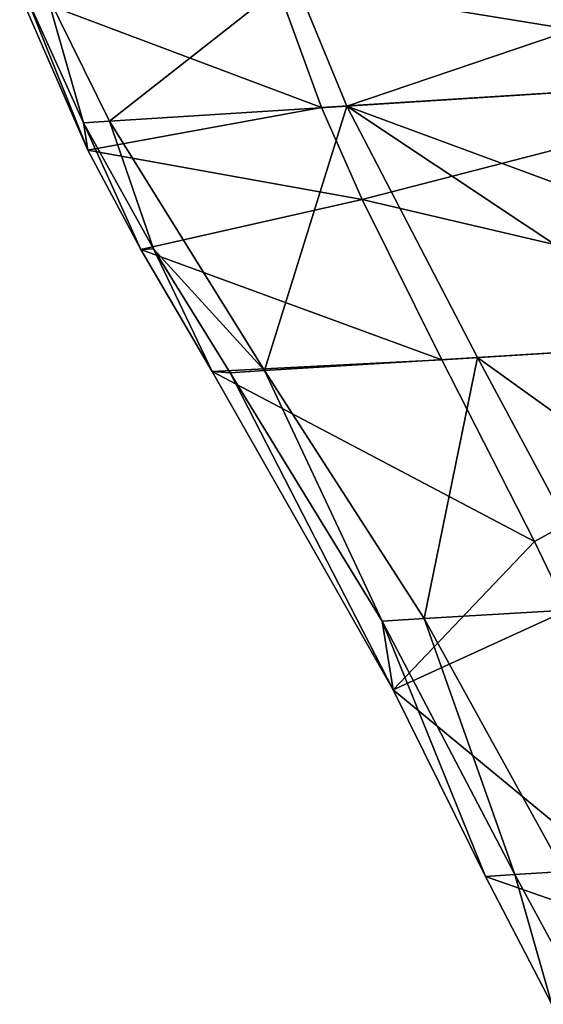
# Model space of a CAD drawing. Header units: millimetres. Extents: x 72 to 222, y 2 to 836.
# Tile 169 of 177: x 96.77 to 102.67, y 789.62 to 800.72. Entities that reach past the tile are written whole.
import ezdxf

# ---------------------------------------------------------------- set-up
doc = ezdxf.new("R2010")
doc.units = ezdxf.units.MM
doc.header["$LTSCALE"] = 25.4
doc.layers.get('0').update_dxf_attribs({"true_color": 0xff5454})

# ---------------------------------------------------------------- blocks, each defined once
blk = doc.blocks.new('MONO-I-GOLD-7714.STL')
at = {"color": 18, "true_color": 0x000000}
mesh = blk.add_polyface(dxfattribs=at)
corners = [(106.098, 800.105, 63.862), (105.791, 801.587, 64.021), (99.651, 801.152, 63.844)]
mesh.append_faces([[corners[k] for k in face] for face in [(0, 1, 2)]], dxfattribs={"color": 18})
mesh = blk.add_polyface(dxfattribs=at)
corners = [(105.903, 801.593, 51.346), (100.452, 799.745, 51.903), (99.854, 801.205, 51.651)]
mesh.append_faces([[corners[k] for k in face] for face in [(0, 1, 2)]], dxfattribs={"color": 18})
mesh = blk.add_polyface(dxfattribs=at)
corners = [(106.241, 800.113, 51.497), (100.452, 799.745, 51.903), (105.903, 801.593, 51.346)]
mesh.append_faces([[corners[k] for k in face] for face in [(0, 1, 2)]], dxfattribs={"color": 18})
mesh = blk.add_polyface(dxfattribs=at)
corners = [(100.169, 799.729, 63.635), (99.651, 801.152, 63.844), (96.766, 801.01, 61.247)]
mesh.append_faces([[corners[k] for k in face] for face in [(0, 1, 2)]], dxfattribs={"color": 18})
mesh = blk.add_polyface(dxfattribs=at)
corners = [(99.854, 801.205, 51.651), (97.779, 799.576, 54.504), (97.063, 801.027, 54.351)]
mesh.append_faces([[corners[k] for k in face] for face in [(0, 1, 2)]], dxfattribs={"color": 18})
mesh = blk.add_polyface(dxfattribs=at)
corners = [(100.452, 799.745, 51.903), (97.779, 799.576, 54.504), (99.854, 801.205, 51.651)]
mesh.append_faces([[corners[k] for k in face] for face in [(0, 1, 2)]], dxfattribs={"color": 18})
mesh = blk.add_polyface(dxfattribs=at)
corners = [(106.098, 800.105, 63.862), (99.651, 801.152, 63.844), (100.169, 799.729, 63.635)]
mesh.append_faces([[corners[k] for k in face] for face in [(0, 1, 2)]], dxfattribs={"color": 18})
mesh = blk.add_polyface(dxfattribs=at)
corners = [(97.063, 801.027, 54.351), (97.487, 799.556, 58.169), (96.829, 801.011, 58.184)]
mesh.append_faces([[corners[k] for k in face] for face in [(0, 1, 2)]], dxfattribs={"color": 18})
mesh = blk.add_polyface(dxfattribs=at)
corners = [(97.063, 801.027, 54.351), (97.779, 799.576, 54.504), (97.487, 799.556, 58.169)]
mesh.append_faces([[corners[k] for k in face] for face in [(0, 1, 2)]], dxfattribs={"color": 18})
mesh = blk.add_polyface(dxfattribs=at)
corners = [(96.829, 801.011, 58.184), (97.533, 799.25, 61.146), (96.766, 801.01, 61.247)]
mesh.append_faces([[corners[k] for k in face] for face in [(0, 1, 2)]], dxfattribs={"color": 18})
mesh = blk.add_polyface(dxfattribs=at)
corners = [(100.169, 799.729, 63.635), (96.766, 801.01, 61.247), (97.533, 799.25, 61.146)]
mesh.append_faces([[corners[k] for k in face] for face in [(0, 1, 2)]], dxfattribs={"color": 18})
mesh = blk.add_polyface(dxfattribs=at)
corners = [(96.829, 801.011, 58.184), (97.487, 799.556, 58.169), (97.533, 799.25, 61.146)]
mesh.append_faces([[corners[k] for k in face] for face in [(0, 1, 2)]], dxfattribs={"color": 18})
mesh = blk.add_polyface(dxfattribs=at)
corners = [(106.098, 800.105, 63.862), (100.169, 799.729, 63.635), (100.626, 798.693, 63.48)]
mesh.append_faces([[corners[k] for k in face] for face in [(0, 1, 2)]], dxfattribs={"color": 18})
mesh = blk.add_polyface(dxfattribs=at)
corners = [(106.241, 800.113, 51.497), (103.866, 798.488, 51.869), (100.452, 799.745, 51.903)]
mesh.append_faces([[corners[k] for k in face] for face in [(0, 1, 2)]], dxfattribs={"color": 18})
mesh = blk.add_polyface(dxfattribs=at)
corners = [(106.918, 797.219, 63.545), (106.098, 800.105, 63.862), (100.626, 798.693, 63.48)]
mesh.append_faces([[corners[k] for k in face] for face in [(0, 1, 2)]], dxfattribs={"color": 18})
mesh = blk.add_polyface(dxfattribs=at)
corners = [(100.626, 798.693, 63.48), (100.169, 799.729, 63.635), (97.533, 799.25, 61.146)]
mesh.append_faces([[corners[k] for k in face] for face in [(0, 1, 2)]], dxfattribs={"color": 18})
mesh = blk.add_polyface(dxfattribs=at)
corners = [(100.452, 799.745, 51.903), (99.526, 796.765, 54.809), (97.779, 799.576, 54.504)]
mesh.append_faces([[corners[k] for k in face] for face in [(0, 1, 2)]], dxfattribs={"color": 18})
mesh = blk.add_polyface(dxfattribs=at)
corners = [(101.927, 796.912, 52.41), (99.526, 796.765, 54.809), (100.452, 799.745, 51.903)]
mesh.append_faces([[corners[k] for k in face] for face in [(0, 1, 2)]], dxfattribs={"color": 18})
mesh = blk.add_polyface(dxfattribs=at)
corners = [(104.473, 797.069, 52.065), (101.927, 796.912, 52.41), (100.452, 799.745, 51.903)]
mesh.append_faces([[corners[k] for k in face] for face in [(0, 1, 2)]], dxfattribs={"color": 18})
mesh = blk.add_polyface(dxfattribs=at)
corners = [(104.473, 797.069, 52.065), (100.452, 799.745, 51.903), (103.866, 798.488, 51.869)]
mesh.append_faces([[corners[k] for k in face] for face in [(0, 1, 2)]], dxfattribs={"color": 18})
mesh = blk.add_polyface(dxfattribs=at)
corners = [(97.779, 799.576, 54.504), (98.275, 798.138, 58.154), (97.487, 799.556, 58.169)]
mesh.append_faces([[corners[k] for k in face] for face in [(0, 1, 2)]], dxfattribs={"color": 18})
mesh = blk.add_polyface(dxfattribs=at)
corners = [(97.779, 799.576, 54.504), (99.526, 796.765, 54.809), (98.275, 798.138, 58.154)]
mesh.append_faces([[corners[k] for k in face] for face in [(0, 1, 2)]], dxfattribs={"color": 18})
mesh = blk.add_polyface(dxfattribs=at)
corners = [(97.487, 799.556, 58.169), (98.131, 798.13, 61.081), (97.533, 799.25, 61.146)]
mesh.append_faces([[corners[k] for k in face] for face in [(0, 1, 2)]], dxfattribs={"color": 18})
mesh = blk.add_polyface(dxfattribs=at)
corners = [(97.487, 799.556, 58.169), (98.275, 798.138, 58.154), (98.131, 798.13, 61.081)]
mesh.append_faces([[corners[k] for k in face] for face in [(0, 1, 2)]], dxfattribs={"color": 18})
mesh = blk.add_polyface(dxfattribs=at)
corners = [(100.626, 798.693, 63.48), (97.533, 799.25, 61.146), (98.131, 798.13, 61.081)]
mesh.append_faces([[corners[k] for k in face] for face in [(0, 1, 2)]], dxfattribs={"color": 18})
mesh = blk.add_polyface(dxfattribs=at)
corners = [(101.524, 796.887, 63.204), (100.626, 798.693, 63.48), (98.131, 798.13, 61.081)]
mesh.append_faces([[corners[k] for k in face] for face in [(0, 1, 2)]], dxfattribs={"color": 18})
mesh = blk.add_polyface(dxfattribs=at)
corners = [(106.918, 797.219, 63.545), (100.626, 798.693, 63.48), (101.524, 796.887, 63.204)]
mesh.append_faces([[corners[k] for k in face] for face in [(0, 1, 2)]], dxfattribs={"color": 18})
mesh = blk.add_polyface(dxfattribs=at)
corners = [(98.275, 798.138, 58.154), (98.934, 796.755, 61), (98.131, 798.13, 61.081)]
mesh.append_faces([[corners[k] for k in face] for face in [(0, 1, 2)]], dxfattribs={"color": 18})
mesh = blk.add_polyface(dxfattribs=at)
corners = [(101.524, 796.887, 63.204), (98.131, 798.13, 61.081), (98.934, 796.755, 61)]
mesh.append_faces([[corners[k] for k in face] for face in [(0, 1, 2)]], dxfattribs={"color": 18})
mesh = blk.add_polyface(dxfattribs=at)
corners = [(98.275, 798.138, 58.154), (99.137, 796.741, 58.139), (98.934, 796.755, 61)]
mesh.append_faces([[corners[k] for k in face] for face in [(0, 1, 2)]], dxfattribs={"color": 18})
mesh = blk.add_polyface(dxfattribs=at)
corners = [(98.275, 798.138, 58.154), (99.526, 796.765, 54.809), (99.137, 796.741, 58.139)]
mesh.append_faces([[corners[k] for k in face] for face in [(0, 1, 2)]], dxfattribs={"color": 18})
mesh = blk.add_polyface(dxfattribs=at)
corners = [(106.918, 797.219, 63.545), (101.524, 796.887, 63.204), (102.571, 794.838, 62.891)]
mesh.append_faces([[corners[k] for k in face] for face in [(0, 1, 2)]], dxfattribs={"color": 18})
mesh = blk.add_polyface(dxfattribs=at)
corners = [(106.918, 797.219, 63.545), (102.571, 794.838, 62.891), (102.942, 794.063, 62.774)]
mesh.append_faces([[corners[k] for k in face] for face in [(0, 1, 2)]], dxfattribs={"color": 18})
mesh = blk.add_polyface(dxfattribs=at)
corners = [(105.666, 794.227, 52.456), (101.927, 796.912, 52.41), (104.473, 797.069, 52.065)]
mesh.append_faces([[corners[k] for k in face] for face in [(0, 1, 2)]], dxfattribs={"color": 18})
mesh = blk.add_polyface(dxfattribs=at)
corners = [(101.927, 796.912, 52.41), (101.324, 793.969, 55.115), (99.526, 796.765, 54.809)]
mesh.append_faces([[corners[k] for k in face] for face in [(0, 1, 2)]], dxfattribs={"color": 18})
mesh = blk.add_polyface(dxfattribs=at)
corners = [(103.441, 794.095, 52.915), (101.324, 793.969, 55.115), (101.927, 796.912, 52.41)]
mesh.append_faces([[corners[k] for k in face] for face in [(0, 1, 2)]], dxfattribs={"color": 18})
mesh = blk.add_polyface(dxfattribs=at)
corners = [(105.666, 794.227, 52.456), (103.441, 794.095, 52.915), (101.927, 796.912, 52.41)]
mesh.append_faces([[corners[k] for k in face] for face in [(0, 1, 2)]], dxfattribs={"color": 18})
mesh = blk.add_polyface(dxfattribs=at)
corners = [(102.571, 794.838, 62.891), (101.524, 796.887, 63.204), (98.934, 796.755, 61)]
mesh.append_faces([[corners[k] for k in face] for face in [(0, 1, 2)]], dxfattribs={"color": 18})
mesh = blk.add_polyface(dxfattribs=at)
corners = [(98.934, 796.755, 61), (99.137, 796.741, 58.139), (100.977, 793.167, 60.789)]
mesh.append_faces([[corners[k] for k in face] for face in [(0, 1, 2)]], dxfattribs={"color": 18})
mesh = blk.add_polyface(dxfattribs=at)
corners = [(102.571, 794.838, 62.891), (98.934, 796.755, 61), (100.977, 793.167, 60.789)]
mesh.append_faces([[corners[k] for k in face] for face in [(0, 1, 2)]], dxfattribs={"color": 18})
mesh = blk.add_polyface(dxfattribs=at)
corners = [(99.526, 796.765, 54.809), (100.852, 793.942, 58.108), (99.137, 796.741, 58.139)]
mesh.append_faces([[corners[k] for k in face] for face in [(0, 1, 2)]], dxfattribs={"color": 18})
mesh = blk.add_polyface(dxfattribs=at)
corners = [(99.137, 796.741, 58.139), (100.852, 793.942, 58.108), (100.977, 793.167, 60.789)]
mesh.append_faces([[corners[k] for k in face] for face in [(0, 1, 2)]], dxfattribs={"color": 18})
mesh = blk.add_polyface(dxfattribs=at)
corners = [(99.526, 796.765, 54.809), (101.324, 793.969, 55.115), (100.852, 793.942, 58.108)]
mesh.append_faces([[corners[k] for k in face] for face in [(0, 1, 2)]], dxfattribs={"color": 18})
mesh = blk.add_polyface(dxfattribs=at)
corners = [(102.942, 794.063, 62.774), (102.571, 794.838, 62.891), (100.977, 793.167, 60.789)]
mesh.append_faces([[corners[k] for k in face] for face in [(0, 1, 2)]], dxfattribs={"color": 18})
mesh = blk.add_polyface(dxfattribs=at)
corners = [(104.64, 790.146, 62.19), (102.942, 794.063, 62.774), (100.977, 793.167, 60.789)]
mesh.append_faces([[corners[k] for k in face] for face in [(0, 1, 2)]], dxfattribs={"color": 18})
mesh = blk.add_polyface(dxfattribs=at)
corners = [(103.441, 794.095, 52.915), (102.898, 791.118, 55.419), (101.324, 793.969, 55.115)]
mesh.append_faces([[corners[k] for k in face] for face in [(0, 1, 2)]], dxfattribs={"color": 18})
mesh = blk.add_polyface(dxfattribs=at)
corners = [(101.324, 793.969, 55.115), (102.349, 791.085, 58.078), (100.852, 793.942, 58.108)]
mesh.append_faces([[corners[k] for k in face] for face in [(0, 1, 2)]], dxfattribs={"color": 18})
mesh = blk.add_polyface(dxfattribs=at)
corners = [(100.852, 793.942, 58.108), (102.017, 791.062, 60.669), (100.977, 793.167, 60.789)]
mesh.append_faces([[corners[k] for k in face] for face in [(0, 1, 2)]], dxfattribs={"color": 18})
mesh = blk.add_polyface(dxfattribs=at)
corners = [(100.852, 793.942, 58.108), (102.349, 791.085, 58.078), (102.017, 791.062, 60.669)]
mesh.append_faces([[corners[k] for k in face] for face in [(0, 1, 2)]], dxfattribs={"color": 18})
mesh = blk.add_polyface(dxfattribs=at)
corners = [(101.324, 793.969, 55.115), (102.898, 791.118, 55.419), (102.349, 791.085, 58.078)]
mesh.append_faces([[corners[k] for k in face] for face in [(0, 1, 2)]], dxfattribs={"color": 18})
mesh = blk.add_polyface(dxfattribs=at)
corners = [(104.64, 790.146, 62.19), (100.977, 793.167, 60.789), (102.017, 791.062, 60.669)]
mesh.append_faces([[corners[k] for k in face] for face in [(0, 1, 2)]], dxfattribs={"color": 18})
mesh = blk.add_polyface(dxfattribs=at)
corners = [(102.349, 791.085, 58.078), (102.765, 789.622, 60.586), (102.017, 791.062, 60.669)]
mesh.append_faces([[corners[k] for k in face] for face in [(0, 1, 2)]], dxfattribs={"color": 18})
mesh = blk.add_polyface(dxfattribs=at)
corners = [(104.64, 790.146, 62.19), (102.017, 791.062, 60.669), (102.765, 789.622, 60.586)]
mesh.append_faces([[corners[k] for k in face] for face in [(0, 1, 2)]], dxfattribs={"color": 18})
mesh = blk.add_polyface(dxfattribs=at)
corners = [(102.898, 791.118, 55.419), (103.114, 789.673, 58.063), (102.349, 791.085, 58.078)]
mesh.append_faces([[corners[k] for k in face] for face in [(0, 1, 2)]], dxfattribs={"color": 18})
mesh = blk.add_polyface(dxfattribs=at)
corners = [(102.349, 791.085, 58.078), (103.114, 789.673, 58.063), (102.765, 789.622, 60.586)]
mesh.append_faces([[corners[k] for k in face] for face in [(0, 1, 2)]], dxfattribs={"color": 18})

msp = doc.modelspace()

# ---------------------------------------------------------------- block references
at = {"color": 0}
msp.add_blockref('MONO-I-GOLD-7714.STL', (0, 0), dxfattribs=at)

doc.saveas('drawing.dxf')
